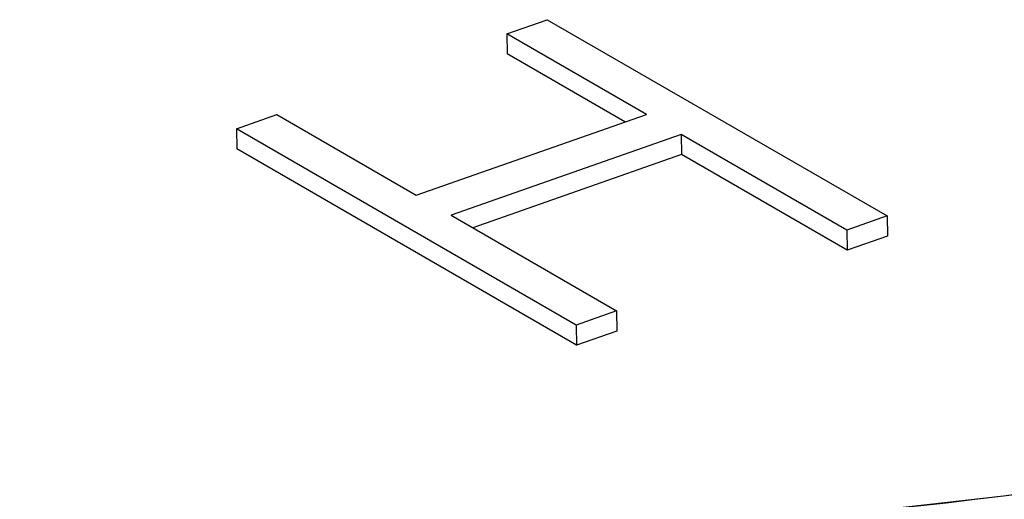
# Model space of a CAD drawing. Header units: millimetres. Extents: x 3 to 415, y 5 to 292.
# Tile 12 of 27: x 32.19 to 36.56, y 279.36 to 281.49. Entities that reach past the tile are written whole.
import ezdxf

# ---------------------------------------------------------------- set-up
doc = ezdxf.new("R2010")
doc.units = ezdxf.units.MM
doc.linetypes.add('PHANTOM', pattern=[12.7, 6.35, -1.27, 1.27, -1.27, 1.27, -1.27])

msp = doc.modelspace()

# ---------------------------------------------------------------- linework, layer by layer
at = {"color": 7, "linetype": 'Continuous', "lineweight": 25}
for p, q in [((34.3511, 281.4305), (34.5299, 281.4933)), ((34.5299, 281.4933), (36.0387, 280.621)), ((34.97, 281.0726), (34.3511, 281.4305)), ((34.3511, 281.4305), (34.3525, 281.341)), ((34.8747, 281.0391), (34.3525, 281.341)), ((33.1501, 281.0088), (33.329, 281.0716)), ((33.329, 281.0716), (33.9479, 280.7137)), ((33.9479, 280.7137), (34.97, 281.0726)), ((34.6589, 280.1365), (33.1501, 281.0088)), ((33.1501, 281.0088), (33.1515, 280.9193)), ((35.1248, 280.9832), (34.1027, 280.6243)), ((35.8598, 280.5582), (35.1248, 280.9832)), ((35.1248, 280.9832), (35.1262, 280.8937)), ((34.6603, 280.0471), (33.1515, 280.9193)), ((35.1262, 280.8937), (34.1995, 280.5683)), ((35.8612, 280.4688), (35.1262, 280.8937)), ((34.1027, 280.6243), (34.8377, 280.1993)), ((36.0387, 280.621), (35.8598, 280.5582)), ((36.0387, 280.621), (36.0401, 280.5316)), ((35.8598, 280.5582), (35.8612, 280.4688)), ((36.0401, 280.5316), (35.8612, 280.4688)), ((34.8377, 280.1993), (34.6589, 280.1365)), ((34.8377, 280.1993), (34.8391, 280.1099)), ((34.6589, 280.1365), (34.6603, 280.0471)), ((34.8391, 280.1099), (34.6603, 280.0471))]:
    msp.add_line(p, q, dxfattribs=at)
at = {"color": 7, "linetype": 'PHANTOM', "lineweight": 18}
for p, q in [((34.3511, 281.4305), (34.5299, 281.4933)), ((34.3511, 281.4305), (34.5299, 281.4933)), ((34.5299, 281.4933), (36.0387, 280.621)), ((34.5299, 281.4933), (36.0387, 280.621)), ((34.97, 281.0726), (34.3511, 281.4305)), ((34.3511, 281.4305), (34.3525, 281.341)), ((34.97, 281.0726), (34.3511, 281.4305)), ((34.3511, 281.4305), (34.3525, 281.341)), ((34.8747, 281.0391), (34.3525, 281.341)), ((34.8747, 281.0391), (34.3525, 281.341)), ((33.1501, 281.0088), (33.329, 281.0716)), ((33.1501, 281.0088), (33.329, 281.0716)), ((33.329, 281.0716), (33.9479, 280.7137)), ((33.329, 281.0716), (33.9479, 280.7137)), ((33.9479, 280.7137), (34.97, 281.0726)), ((33.9479, 280.7137), (34.97, 281.0726)), ((34.6589, 280.1365), (33.1501, 281.0088)), ((33.1501, 281.0088), (33.1515, 280.9193)), ((34.6589, 280.1365), (33.1501, 281.0088)), ((33.1501, 281.0088), (33.1515, 280.9193)), ((35.1248, 280.9832), (34.1027, 280.6243)), ((35.1248, 280.9832), (34.1027, 280.6243)), ((35.8598, 280.5582), (35.1248, 280.9832)), ((35.1248, 280.9832), (35.1262, 280.8937)), ((35.8598, 280.5582), (35.1248, 280.9832)), ((35.1248, 280.9832), (35.1262, 280.8937)), ((34.6603, 280.0471), (33.1515, 280.9193)), ((34.6603, 280.0471), (33.1515, 280.9193)), ((35.1262, 280.8937), (34.1995, 280.5683)), ((35.1262, 280.8937), (34.1995, 280.5683)), ((35.8612, 280.4688), (35.1262, 280.8937)), ((35.8612, 280.4688), (35.1262, 280.8937)), ((34.1027, 280.6243), (34.8377, 280.1993)), ((34.1027, 280.6243), (34.8377, 280.1993)), ((36.0387, 280.621), (35.8598, 280.5582)), ((36.0387, 280.621), (35.8598, 280.5582)), ((36.0387, 280.621), (36.0401, 280.5316)), ((36.0387, 280.621), (36.0401, 280.5316)), ((35.8598, 280.5582), (35.8612, 280.4688)), ((35.8598, 280.5582), (35.8612, 280.4688)), ((36.0401, 280.5316), (35.8612, 280.4688)), ((36.0401, 280.5316), (35.8612, 280.4688)), ((34.8377, 280.1993), (34.6589, 280.1365)), ((34.8377, 280.1993), (34.6589, 280.1365)), ((34.8377, 280.1993), (34.8391, 280.1099)), ((34.8377, 280.1993), (34.8391, 280.1099)), ((34.6589, 280.1365), (34.6603, 280.0471)), ((34.6589, 280.1365), (34.6603, 280.0471)), ((34.8391, 280.1099), (34.6603, 280.0471)), ((34.8391, 280.1099), (34.6603, 280.0471))]:
    msp.add_line(p, q, dxfattribs=at)
at = {"color": 7, "linetype": 'Continuous', "lineweight": 25}
msp.add_arc((33.6679, 302.2316), 23.0354, 261.85687, 282.32535, dxfattribs=at)
at = {"color": 7, "linetype": 'PHANTOM', "lineweight": 18}
msp.add_arc((33.6679, 302.2316), 23.0354, 261.85687, 282.32535, dxfattribs=at)
msp.add_arc((33.6679, 302.2316), 23.0354, 261.85687, 282.32535, dxfattribs=at)

doc.saveas('drawing.dxf')
